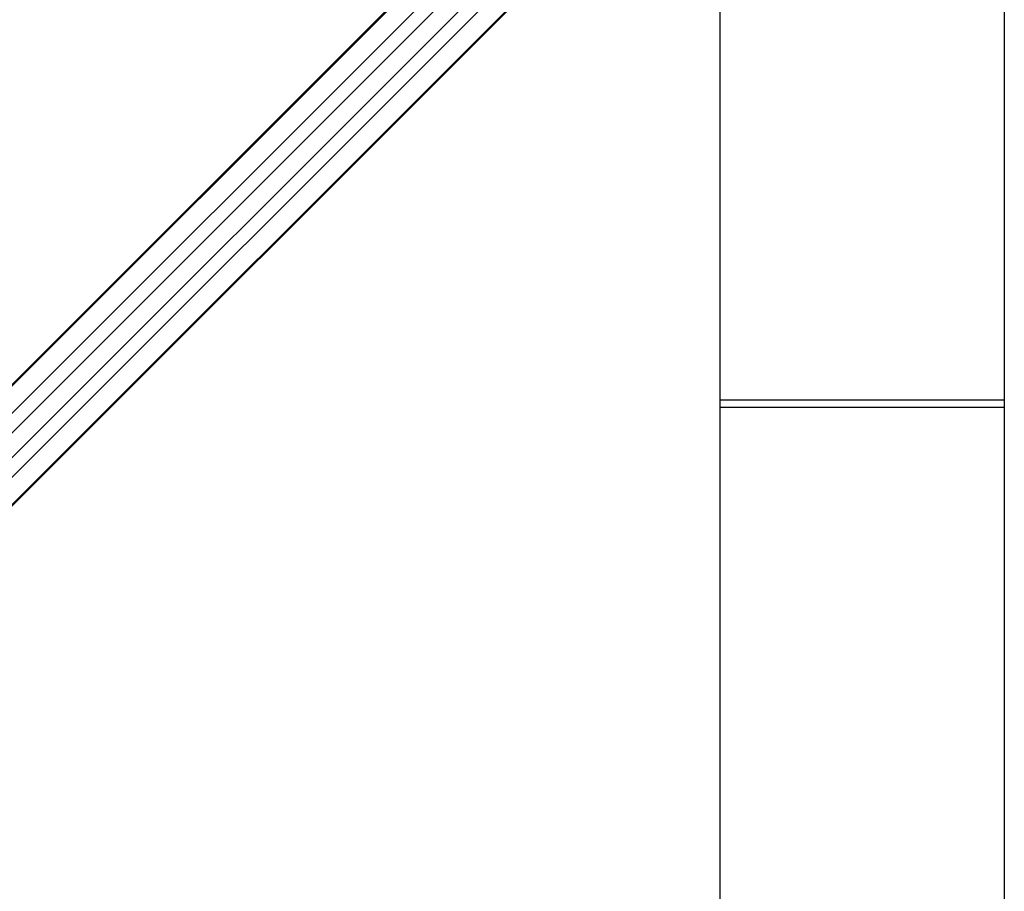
# Model space of a CAD drawing. Header units: millimetres. Extents: x 20 to 19305, y 40 to 15632.
# Tile 65 of 114: x 5838 to 6938, y 13246 to 14221. Entities that reach past the tile are written whole.
import ezdxf

# ---------------------------------------------------------------- set-up
doc = ezdxf.new("R2010")
doc.units = ezdxf.units.MM
doc.layers.add('COMPONENT_GEOMETRY', color=7, linetype='Continuous')
doc.styles.add('SLDTEXTSTYLE1', font='TXT', dxfattribs={"width": 0.75})
doc.dimstyles.new('SLDDIMSTYLE0', dxfattribs={"dimtxt": 150, "dimasz": 6.604, "dimexe": 0, "dimexo": 0.0625, "dimgap": 37.5, "dimtad": 0, "dimtih": 1, "dimtoh": 1, "dimdec": 0, "dimlfac": 0.5, "dimrnd": 1e-09, "dimzin": 12, "dimdsep": 46, "dimtxsty": 'SLDTEXTSTYLE1', "dimsah": 1, "dimcen": 0.09, "dimadec": 0, "dimazin": 3, "dimtfac": 1, "dimtdec": 0, "dimtofl": 0, "dimtmove": 0, "dimatfit": 3, "dimfxl": 1, "dimfrac": 2, "dimtolj": 1, "dimtzin": 12, "dimarcsym": 0})

# ---------------------------------------------------------------- blocks, each defined once
blk = doc.blocks.new('_D_1')
at = {"layer": 'COMPONENT_GEOMETRY', "color": 7, "ltscale": 2}
for p, q in [((5874.4, 15603.6), (730.9, 15603.6)), ((737.2, 15603.6), (737.2, 12620.7)), ((737.2, 9399.7), (737.2, 12382.6)), ((4049.4, 9399.7), (730.9, 9399.7))]:
    blk.add_line(p, q, dxfattribs=at)
for points in [[(737.2, 15603.6), (736.2, 15597), (738.2, 15597)], [(737.2, 9399.7), (738.2, 9406.3), (736.2, 9406.3)]]:
    blk.add_solid(points, dxfattribs=at)
at = {"layer": 'COMPONENT_GEOMETRY', "color": 7, "ltscale": 2, "insert": (515.5, 12576), "char_height": 150, "attachment_point": 1, "style": 'SLDTEXTSTYLE1'}
blk.add_mtext('3102', dxfattribs=at)

msp = doc.modelspace()

# ---------------------------------------------------------------- linework, layer by layer
at = {"color": 8, "linetype": 'Continuous', "lineweight": 25, "ltscale": 2}
for p, q in [((6551.47, 14534.14), (5341.11, 13323.78)), ((6550.96, 14534.65), (5560.48, 13544.16)), ((6568.58, 14520.72), (5353.93, 13306.06)), ((6604.36, 14484.94), (5389.71, 13270.28)), ((6617.79, 14467.82), (5407.16, 13257.19)), ((6618.29, 14467.31), (5632.67, 13481.69)), ((6520.13, 14450.4), (5685.18, 13615.46)), ((6534.05, 14436.48), (5699.11, 13601.53)), ((6938.05, 13795.64), (6620.53, 13795.64))]:
    msp.add_line(p, q, dxfattribs=at)
at = {"color": 7, "linetype": 'Continuous', "lineweight": 25, "ltscale": 2}
for p, q in [((6618.57, 14467.04), (5648.46, 13496.93)), ((6307.05, 14291.29), (5575.65, 13559.89)), ((6620.53, 13787.64), (6938.05, 13787.64))]:
    msp.add_line(p, q, dxfattribs=at)
at = {"color": 7, "linetype": 'Continuous', "lineweight": 25, "ltscale": 2, "flags": 128}
for points in [[(6620.49, 11968.27), (6620.49, 12608.87), (6620.51, 13249.46), (6620.54, 13878.83), (6620.57, 14452.18)], [(6938.01, 14452.18), (6938.04, 13878.83), (6938.07, 13249.46), (6938.09, 12608.87), (6938.09, 11968.27)]]:
    msp.add_lwpolyline(points, dxfattribs=at)

# ---------------------------------------------------------------- dimensions: what is measured, and where the dimension line sits
at = {"layer": 'COMPONENT_GEOMETRY', "color": 7, "ltscale": 2}
dim = msp.add_linear_dim(base=(737.21, 9399.71), p1=(5876.92, 15603.64), p2=(4051.92, 9399.71), angle=90, dimstyle='SLDDIMSTYLE0', dxfattribs=at)
dim.commit()
dim.dimension.update_dxf_attribs({"geometry": '_D_1', "text_midpoint": (737.21, 12501.67), "dimtype": 160})

doc.saveas('drawing.dxf')
